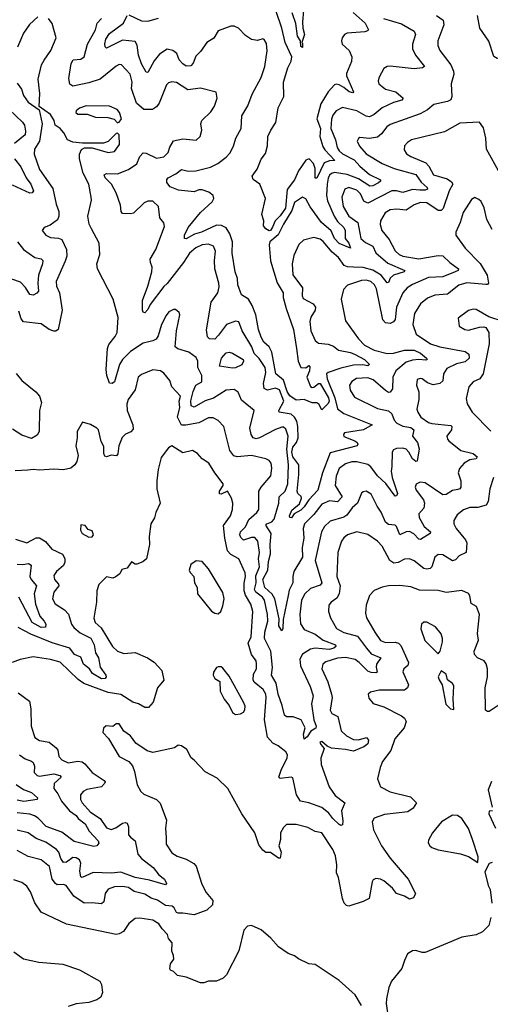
# Model space of a CAD drawing. Extents: x 1892934 to 2008621, y 567149 to 683290.
# Tile 202 of 256: x 1966951 to 1969903, y 630770 to 636948. Entities that reach past the tile are written whole.
import ezdxf

# ---------------------------------------------------------------- set-up
doc = ezdxf.new("R2010")
doc.units = 0

msp = doc.modelspace()

# ---------------------------------------------------------------- linework, layer by layer
at = {"layer": '0CON20XD'}
for points in [[(1969565, 636974.6), (1969606.9, 636945), (1969611.5, 636915), (1969573.1, 636815), (1969572.7, 636785), (1969586.5, 636755), (1969655.2, 636665.2), (1969672.3, 636625), (1969673.6, 636605), (1969658.2, 636545), (1969661.5, 636465), (1969655.4, 636444.6), (1969635, 636433.6), (1969548, 636415), (1969508, 636382), (1969463.1, 636356.9), (1969275, 636290.7), (1969252.9, 636275), (1969219.4, 636230.6), (1969195, 636211.3), (1969145, 636202.5), (1969085, 636208), (1969075, 636203.3), (1969068, 636185), (1969082.2, 636155), (1969125, 636107.1), (1969224.6, 636045), (1969300.6, 636015), (1969436.2, 635976.2), (1969468.2, 635928.2), (1969506.2, 635895), (1969508.9, 635885), (1969495, 635878.6), (1969461.5, 635878.5), (1969415, 635882), (1969355, 635863.6), (1969315, 635873.4), (1969285, 635873.2), (1969135, 635797.1), (1969110.2, 635810.2), (1969087.7, 635855), (1969065, 635878.1), (1969015, 635895.3), (1968990.9, 635885), (1968971.1, 635835), (1968980.8, 635775), (1969015, 635715.5), (1969071.2, 635675), (1969090.8, 635575), (1969119.2, 635549.2), (1969166.9, 635526.9), (1969185, 635484.6), (1969260.4, 635420.4), (1969366, 635375), (1969363.3, 635365), (1969294.9, 635345.1), (1969274.8, 635325.2), (1969265, 635299.4), (1969255, 635296.9), (1969217.5, 635345), (1969165, 635376.9), (1969105, 635392.7), (1969045.6, 635394.4), (1969006.9, 635396.9), (1968986.4, 635406.4), (1968951.2, 635455), (1968910.2, 635490.2), (1968855, 635555.4), (1968835, 635570), (1968795, 635581.9), (1968731.2, 635565), (1968701.7, 635538.3), (1968671.1, 635468.9), (1968660.8, 635415), (1968665, 635346.2), (1968725.4, 635265), (1968722.5, 635215), (1968728.9, 635198.9), (1968791.9, 635165), (1968806.9, 635145), (1968804.1, 635125), (1968778, 635082), (1968771.1, 635055), (1968777.8, 634995), (1968805, 634934.4), (1968825, 634917.3), (1968885, 634912.7), (1968920.1, 634900.1), (1968950, 634875), (1969025, 634859.4), (1969055, 634847), (1969112.7, 634815), (1969144, 634785), (1969135, 634776), (1969102.7, 634782.7), (1969045, 634780.9), (1968965, 634760.5), (1968885.3, 634734.7), (1968874.6, 634725), (1968879.5, 634695), (1968928.3, 634575), (1968945, 634505.6), (1968985, 634477.6), (1969162.5, 634405), (1969106.4, 634373.6), (1968988.6, 634355), (1968981.5, 634345), (1968985, 634333.1), (1969053.1, 634305), (1969066.7, 634295), (1969071.4, 634285), (1969067.5, 634275), (1968898.9, 634231.1), (1968850.7, 634105), (1968820.9, 633995), (1968763.7, 633935), (1968735, 633890.8), (1968715, 633871.1), (1968671.7, 633848.3), (1968655, 633822.2), (1968645, 633823.8), (1968644.2, 633835), (1968658.7, 633871.3), (1968705, 633909.5), (1968718.7, 633945), (1968716.6, 633956.6), (1968695.4, 633975.4), (1968690.6, 633990.6), (1968702.3, 634095), (1968702, 634155), (1968665, 634204.8), (1968657.1, 634235), (1968665, 634264.8), (1968686.7, 634295), (1968697.6, 634325), (1968696.4, 634395), (1968688.6, 634428.6), (1968674.3, 634454.3), (1968653.1, 634473.1), (1968577.5, 634485), (1968577.1, 634495), (1968608.4, 634555), (1968580.3, 634625), (1968555.7, 634635.7), (1968505, 634624.3), (1968483.9, 634633.9), (1968479.3, 634665), (1968495.8, 634735), (1968490.6, 634765), (1968452.5, 634822.5), (1968422.5, 634852.5), (1968406.4, 634895), (1968347.3, 634995), (1968325, 635052), (1968305, 635056.7), (1968247.9, 635035), (1968198, 634968), (1968175, 634944.1), (1968140.8, 634945), (1968128.6, 634958.6), (1968122.1, 635002.1), (1968152.5, 635175), (1968192.8, 635235), (1968201.7, 635271.7), (1968200.9, 635295), (1968175.3, 635385), (1968172.5, 635437.5), (1968179.5, 635495), (1968167.2, 635527.2), (1968135, 635540), (1968095.5, 635535.5), (1968055, 635516.4), (1968015, 635482.5), (1967978.9, 635425), (1967875, 635292), (1967855, 635274.5), (1967770, 635160), (1967755, 635128.6), (1967735, 635108.8), (1967725, 635113.3), (1967721.1, 635125), (1967720.2, 635185), (1967754.2, 635275), (1967779.8, 635365), (1967781.4, 635395), (1967771.1, 635425), (1967769.8, 635445), (1967804.8, 635505), (1967859.4, 635650.6), (1967855, 635672.5), (1967829.4, 635705), (1967822.2, 635775), (1967785, 635808.9), (1967755, 635809.6), (1967732.2, 635797.8), (1967665, 635733.8), (1967645, 635728.8), (1967595, 635732.5), (1967586.7, 635745), (1967584, 635785), (1967555, 635860.8), (1967527.1, 635915), (1967487.5, 635955), (1967481.4, 635975), (1967495, 635982.2), (1967565, 635980.2), (1967632.4, 636007.6), (1967685, 636043.6), (1967705, 636088.6), (1967725, 636111.9), (1967745, 636110.6), (1967808.7, 636078.7), (1967855, 636087.8), (1967882.7, 636115), (1967892.5, 636147.5), (1967915, 636188.2), (1967975, 636200), (1968057.3, 636192.7), (1968082, 636215), (1968094.3, 636255), (1968088, 636295), (1968092.5, 636315), (1968150.1, 636369.9), (1968172.7, 636405), (1968189.4, 636455), (1968183.3, 636493.3), (1968085, 636517.7), (1968005, 636507.5), (1967935, 636552.7), (1967905, 636556.9), (1967885, 636550.6), (1967871.9, 636538.1), (1967825, 636424.4), (1967809.2, 636400.8), (1967783.3, 636385), (1967730, 636385), (1967683.8, 636425), (1967653, 636517), (1967655.4, 636555), (1967644.6, 636605), (1967588.8, 636665), (1967575, 636666.9), (1967555, 636656.7), (1967455, 636574.7), (1967385, 636552.1), (1967285, 636530.4), (1967265, 636544), (1967259.5, 636579.5), (1967273.3, 636673.3), (1967285.7, 636695), (1967335, 636701.1), (1967355.3, 636715), (1967375.4, 636795), (1967426.1, 636885), (1967437.6, 636925), (1967465, 636956.2)], [(1968991.9, 635625), (1968992.7, 635575), (1969016.4, 635545), (1969025.8, 635515), (1968955, 635543.4), (1968926.3, 635575), (1968904.1, 635624.1), (1968844, 635675), (1968772.9, 635772.9), (1968745, 635824.4), (1968725, 635833.5), (1968675, 635801.2), (1968658.8, 635751.2), (1968605, 635665.3), (1968571.7, 635598.3), (1968520.5, 635555), (1968515.8, 635535), (1968523.3, 635435), (1968565.8, 635295.8), (1968604.2, 635235), (1968604.1, 635205), (1968622.3, 635135), (1968669.1, 635005), (1968687.8, 634885), (1968698.6, 634805), (1968713.8, 634765), (1968745, 634763.3), (1968765, 634777.5), (1968770, 634770), (1968769.4, 634745), (1968752.3, 634705), (1968775, 634646.9), (1968785, 634639.6), (1968795, 634641.5), (1968824.5, 634665), (1968835, 634664.2), (1968887, 634575), (1968892, 634555), (1968885, 634540.7), (1968845, 634500.8), (1968826.2, 634535), (1968815, 634543.9), (1968785, 634543.8), (1968735.2, 634565.2), (1968685, 634560.6), (1968645, 634588.1), (1968627.7, 634615), (1968605.3, 634685.3), (1968558.3, 634725), (1968531.6, 634861.6), (1968515.2, 634895), (1968482.9, 634925), (1968465.2, 634955), (1968448.1, 635005), (1968432.8, 635095), (1968410, 635155), (1968385, 635194.7), (1968341.2, 635221.2), (1968319.6, 635285), (1968316.9, 635325), (1968303.3, 635365), (1968282.8, 635482.8), (1968285.2, 635555), (1968269.2, 635605), (1968245, 635641.2), (1968217.2, 635657.2), (1968185, 635658.8), (1968090.5, 635615), (1968048.2, 635601.8), (1967995, 635573.3), (1967983.8, 635575), (1967984.4, 635595), (1968007.1, 635645), (1968085, 635738.5), (1968158.1, 635805), (1968169.4, 635825), (1968164.4, 635845), (1968138.1, 635865), (1968095, 635880), (1968075, 635880.6), (1968045, 635867.9), (1967947.9, 635877.9), (1967895, 635900), (1967874.4, 635925.6), (1967874.4, 635945), (1967881.9, 635955), (1967929.9, 635980.1), (1967965, 636006.9), (1968007.6, 635997.6), (1968055, 635998.5), (1968146.9, 636023.1), (1968194, 636045), (1968245, 636085.8), (1968269.2, 636110.8), (1968292.9, 636155), (1968305.6, 636205), (1968340, 636265), (1968344.5, 636345), (1968382.9, 636407.1), (1968410, 636480), (1968464.5, 636585), (1968488, 636655), (1968503, 636753), (1968498.8, 636798.8), (1968485, 636822.5), (1968475, 636827.5), (1968442.3, 636817.7), (1968405, 636823.1), (1968367.9, 636847.9), (1968322.5, 636895), (1968296.3, 636906.3), (1968275, 636906.4), (1968195, 636877.2), (1968168.9, 636831.1), (1968125, 636805.6), (1968085, 636749.1), (1968055, 636718.9), (1968039.1, 636675), (1968025, 636658.1), (1967995, 636655.4), (1967975, 636670), (1967951.3, 636695), (1967936.5, 636735), (1967910.4, 636755), (1967875, 636763.2), (1967828.3, 636731.7), (1967795, 636690.5), (1967755, 636615.8), (1967745, 636618.6), (1967715, 636670), (1967695.3, 636725), (1967688.6, 636788.6), (1967675, 636810.5), (1967595, 636819.5), (1967495, 636769.4), (1967486.6, 636776.6), (1967485.4, 636795.4), (1967491.2, 636825), (1967515, 636860.5), (1967601.2, 636925), (1967625.6, 636974.4)], [(1967635, 636978.6), (1967715, 636941.1), (1967755, 636938.9), (1967822, 636958)], [(1969043.4, 636993.4), (1969117.1, 636925), (1969138, 636885), (1969132.7, 636877.3), (1969115, 636871.9), (1969005, 636863.5), (1968988.6, 636855), (1968973.1, 636835), (1968968.6, 636815), (1968974.3, 636795), (1969017.5, 636755), (1969034.3, 636715), (1969031.4, 636685), (1969000.2, 636609.8), (1969001.1, 636595), (1969044.4, 636495), (1969041.2, 636488.8), (1969016.7, 636495), (1968985, 636522.9), (1968955, 636538.8), (1968935, 636543.8), (1968925, 636540), (1968885.6, 636495), (1968840.1, 636419.9), (1968814.8, 636325.2), (1968837.4, 636265), (1968832.9, 636215), (1968851.9, 636151.9), (1968865, 636130.7), (1968927.5, 636065), (1968895, 636061.7), (1968860.3, 636049.7), (1968815, 635953.8), (1968805, 635953.8), (1968804.6, 636015), (1968794.6, 636045), (1968766.2, 636075), (1968745, 636065.6), (1968700.1, 635999.9), (1968675, 635942.9), (1968627.6, 635882.4), (1968618.7, 635765), (1968585, 635717.7), (1968553.7, 635686.3), (1968536, 635646), (1968525, 635625.6), (1968515, 635624.1), (1968495.7, 635635), (1968480.8, 635655), (1968481.2, 635685), (1968469.4, 635725), (1968492.5, 635825), (1968457.8, 635915), (1968416.2, 635945), (1968408, 635965), (1968440.8, 636009.2), (1968466.4, 636073.6), (1968492.2, 636107.8), (1968504.6, 636155.4), (1968507.5, 636215), (1968525.7, 636255), (1968558, 636302), (1968572.9, 636395), (1968607.8, 636465), (1968606, 636555), (1968632.5, 636645), (1968653.2, 636686.8), (1968656.9, 636715), (1968616, 636805), (1968595.9, 636895), (1968557.5, 637005)], [(1968732, 637005), (1968724.5, 636935), (1968726.5, 636895), (1968737.1, 636855), (1968720, 636805), (1968725, 636800), (1968725, 636774), (1968715, 636780), (1968712, 636815), (1968694.1, 636845), (1968683.1, 636923.1), (1968660.5, 636990.5)], [(1970002, 636422), (1969996.1, 636445), (1970001.2, 636455), (1970053.2, 636495), (1970073.3, 636535), (1970072.9, 636565), (1970045, 636672.5), (1970015, 636706.9), (1969995, 636711.1), (1969945, 636704.5), (1969925.9, 636715.9), (1969892.8, 636812.8), (1969837.1, 636895), (1969822, 636975)], [(1967065, 636966.7), (1967012.2, 636917.8), (1966975, 636863.8), (1966936.4, 636775)], [(1969415, 635286.1), (1969380.9, 635265), (1969355, 635234.5), (1969315.2, 635145), (1969305, 635067.5), (1969295, 635052.7), (1969275, 635041.5), (1969245, 635045.4), (1969228, 635065), (1969189, 635259), (1969177.1, 635285), (1969154.4, 635305), (1969125, 635313.6), (1969095, 635311.8), (1969007.8, 635282.2), (1968981.5, 635255), (1968966.6, 635195), (1968995, 635058.6), (1969075.4, 634945), (1969114.6, 634905), (1969174.4, 634875), (1969255, 634853.3), (1969295, 634856.2), (1969365, 634875.2), (1969425, 634873.6), (1969465, 634855.2), (1969503.1, 634825), (1969506, 634815), (1969498.1, 634811.9), (1969454.8, 634814.8), (1969415, 634810.9), (1969375, 634798.4), (1969311.1, 634745), (1969291.7, 634705), (1969288.5, 634631.5), (1969275, 634610), (1969265, 634609.4), (1969245, 634621.1), (1969168.7, 634688.7), (1969135, 634700), (1969063.5, 634696.5), (1969035, 634677.8), (1969020, 634655), (1969023, 634623), (1969050.1, 634580.1), (1969195, 634508), (1969265, 634493.8), (1969284.6, 634475), (1969300.7, 634435), (1969316.3, 634416.3), (1969355, 634398.4), (1969405, 634388.4), (1969422.1, 634375), (1969415.2, 634335), (1969445.2, 634295), (1969457.1, 634255), (1969445, 634177.5), (1969435, 634175.8), (1969415, 634191.8), (1969392.3, 634235), (1969375, 634253.8), (1969355, 634259.7), (1969315, 634257.9), (1969295, 634249.4), (1969287.3, 634235), (1969285.2, 634144.8), (1969281.7, 634115), (1969287.2, 634075), (1969320, 633975), (1969315, 633960), (1969305, 633958), (1969247.6, 634037.6), (1969196.2, 634085), (1969152.9, 634142.9), (1969135, 634157.8), (1969065, 634174.2), (1969035, 634172.7), (1968995, 634161.8), (1968955, 634130.9), (1968936.4, 634083.6), (1968930.5, 634025), (1968972.9, 633955), (1968945, 633922.2), (1968895, 633928.9), (1968845, 633907.8), (1968795, 633844.2), (1968736.3, 633785), (1968728.3, 633755), (1968734.1, 633695), (1968723.1, 633636.9), (1968725.3, 633575), (1968670.8, 633485), (1968663.5, 633455), (1968663.5, 633415), (1968641.4, 633368.6), (1968635.3, 633335), (1968602.8, 633185), (1968601.7, 633128.3), (1968595, 633112.5), (1968575.4, 633145), (1968578.8, 633188.8), (1968551.7, 633315), (1968534.3, 633344.3), (1968487.6, 633385), (1968475.8, 633435), (1968508.2, 633495), (1968511.9, 633548.1), (1968524.5, 633595.5), (1968522.1, 633655), (1968529.2, 633725), (1968494.2, 633775.8), (1968500, 633785), (1968533.1, 633796.9), (1968547.1, 633815), (1968575.9, 633915), (1968578.2, 633955), (1968615, 633988.9), (1968633.1, 634035), (1968637.2, 634155), (1968625.9, 634254.1), (1968634.3, 634335), (1968619.6, 634379.6), (1968605, 634391.1), (1968595, 634391.2), (1968555, 634376.9), (1968455, 634323.5), (1968435, 634318.5), (1968415.8, 634325), (1968401.9, 634345), (1968395.4, 634385), (1968421.1, 634495), (1968341.5, 634561.5), (1968321.6, 634611.6), (1968297.1, 634627.1), (1968245, 634624.1), (1968166, 634574), (1968115, 634555.9), (1968045, 634516.2), (1968026.5, 634525), (1968024.2, 634555.8), (1968039.1, 634615), (1968055.2, 634654.8), (1968094.2, 634675), (1968094.2, 634715), (1968068.9, 634765), (1968067.6, 634805), (1968057.5, 634827.5), (1968012, 634862), (1967943.1, 634883.1), (1967926.2, 634896.2), (1967934.2, 634995.8), (1967955.7, 635095), (1967951.2, 635111.2), (1967929.1, 635129.1), (1967915, 635130), (1967886, 635115), (1967869.1, 635090.9), (1967840.5, 635035), (1967818.5, 634965), (1967805.9, 634944.1), (1967786.6, 634933.4), (1967725, 634917.8), (1967645, 634866.9), (1967596.2, 634815), (1967576.5, 634785), (1967546, 634675), (1967530, 634665), (1967515, 634666.7), (1967496.9, 634715), (1967492.4, 634752.4), (1967501.9, 634885), (1967511, 634909), (1967550.7, 634959.3), (1967562.4, 634985), (1967569.2, 635079.2), (1967536.5, 635195), (1967438.9, 635385), (1967435.6, 635415), (1967454.3, 635475), (1967450, 635545), (1967400.8, 635635), (1967386.4, 635665), (1967379.1, 635715), (1967400.5, 635815), (1967399.5, 635835), (1967384.1, 635915), (1967349, 635985), (1967326, 636075), (1967325.5, 636105), (1967337.5, 636132.5), (1967356.4, 636143.6), (1967405, 636144.3), (1967505, 636113.5), (1967545, 636120), (1967577.8, 636165), (1967575.6, 636225), (1967565, 636236.2), (1967555, 636234), (1967505, 636183.8), (1967476.8, 636173.2), (1967345, 636172.5), (1967285, 636180), (1967250, 636195), (1967228.6, 636238.6), (1967204.4, 636264.4), (1967174, 636285), (1967166.7, 636315), (1967145, 636353.3), (1967072.5, 636402.5), (1967077.1, 636485), (1967067.7, 636575), (1967088.2, 636665), (1967105.3, 636694.7), (1967145.7, 636754.3), (1967179.4, 636835), (1967154.3, 636924.3), (1967131.2, 636955)], [(1969232.9, 636955), (1969345, 636921.2), (1969425.6, 636875), (1969433.8, 636855), (1969415.4, 636795), (1969415.4, 636765), (1969433.1, 636725), (1969490.8, 636655), (1969477.5, 636645), (1969425, 636638.8), (1969275, 636657.1), (1969255, 636654.2), (1969235, 636640.8), (1969205, 636586.7), (1969200, 636565), (1969204.5, 636545), (1969245, 636512.5), (1969310.8, 636495), (1969355.7, 636455), (1969346.9, 636443.1), (1969295, 636428.9), (1969225, 636395.4), (1969175, 636353.3), (1969145, 636338.9), (1969125, 636343.3), (1969065, 636376.9), (1968975, 636396.7), (1968935, 636375.6), (1968915, 636349.2), (1968905.9, 636324.1), (1968902.4, 636265), (1968931.6, 636195), (1968942.6, 636145), (1968954.8, 636125), (1968976.4, 636106.4), (1969049.4, 636069.4), (1969085, 636028.5), (1969145, 635976.9), (1969213.3, 635943.3), (1969213.8, 635935), (1969201.9, 635925), (1969165, 635905.2), (1969147.3, 635902.7), (1969075, 635950.1), (1969005, 635977.3), (1968925, 635989.8), (1968906.6, 635983.4), (1968895, 635971.8), (1968885, 635952.5), (1968879, 635915), (1968876.2, 635845), (1968881.2, 635811.2), (1968923.5, 635715), (1968945, 635682.2), (1968983.6, 635645), (1968991.9, 635625)], [(1966935, 636550), (1966962.6, 636512.6), (1966975, 636472.5), (1967005, 636430.8), (1967072.5, 636382.5), (1967092.7, 636295), (1967074.8, 636185.2), (1967044.1, 636135), (1967041.8, 636105), (1967075, 636006.9), (1967157.8, 635887.8), (1967180.6, 635790.6), (1967196.8, 635745), (1967195.3, 635714.7), (1967187.1, 635692.9), (1967141.2, 635658.8), (1967103.3, 635645), (1967092, 635625), (1967115, 635596.2), (1967145, 635580.6), (1967195, 635577.9), (1967215, 635568.5), (1967244.8, 635505), (1967245.8, 635465), (1967236.8, 635433.2), (1967180, 635305), (1967182.5, 635275), (1967200.9, 635235), (1967217.1, 635125), (1967192.5, 635005), (1967176.7, 634993.3), (1967165, 634993.1), (1967135, 635004.1), (1967085, 635038.6), (1966975, 635052.2), (1966959.9, 635069.9), (1966945, 635118.1)], [(1966885.8, 636385), (1966967.8, 636305), (1966980.4, 636285), (1966987.9, 636247.9), (1966985.5, 636224.5), (1966919, 636171)], [(1967565, 636301.2), (1967575, 636303.8), (1967588.8, 636325), (1967576, 636365), (1967561.2, 636385), (1967515, 636404.3), (1967366.8, 636406.8), (1967325, 636393.1), (1967304.4, 636375), (1967302.5, 636365), (1967314.5, 636354.5), (1967375, 636354.4), (1967425.4, 636335.4), (1967504.6, 636334.6), (1967542.7, 636322.7), (1967565, 636301.2)], [(1969965, 635980.6), (1969879.1, 636135), (1969874.7, 636204.7), (1969859.4, 636269.4), (1969835, 636304), (1969711.5, 636298.5), (1969616, 636245), (1969408, 636195), (1969382.6, 636177.4), (1969364.6, 636155.4), (1969362.1, 636132.1), (1969377, 636107), (1969405, 636089.1), (1969499.1, 636049.1), (1969518.1, 636028.1), (1969546.7, 635975), (1969631.4, 635948.6), (1969659.7, 635929.7), (1969667.8, 635915), (1969644.8, 635875), (1969606.6, 635763.4), (1969595, 635749.6), (1969575, 635751.4), (1969505, 635798), (1969465, 635801.4), (1969425, 635785.3), (1969375, 635752), (1969315, 635758.2), (1969275, 635754.4), (1969243.5, 635735), (1969214, 635686), (1969212, 635662), (1969223.3, 635625), (1969269.3, 635569.3), (1969305, 635497.5), (1969331.8, 635475), (1969355, 635463.9), (1969455, 635446.5), (1969575, 635468.8), (1969605, 635466.5), (1969649.1, 635425), (1969704.3, 635385), (1969701.4, 635375), (1969681.9, 635365), (1969605, 635334.6), (1969515, 635330), (1969415, 635286.1)], [(1966917.3, 636075), (1966957.9, 636025), (1966990.8, 635955), (1967021.5, 635915), (1967037.5, 635875), (1967028.8, 635861.2), (1967015, 635860.4), (1966905, 635908.6)], [(1969915, 635630.8), (1969881.5, 635695), (1969865, 635767.5), (1969845, 635806.7), (1969830.5, 635820.5), (1969805, 635831.2), (1969785, 635818.8), (1969732.8, 635737.2), (1969714.4, 635675), (1969685.8, 635615), (1969685.8, 635595), (1969744.4, 635515), (1969838.2, 635418.2), (1969884, 635345), (1969891.9, 635295), (1969885, 635285.8), (1969875, 635285.5), (1969755, 635295.8), (1969705, 635282.8), (1969635, 635225.8), (1969555, 635218.9), (1969509.6, 635200.4), (1969465, 635165.5), (1969427.7, 635105), (1969416.1, 635036.1), (1969437.8, 634975), (1969526.7, 634915), (1969585.2, 634895.2), (1969745.8, 634865), (1969768.8, 634848.8), (1969770.9, 634825), (1969745, 634800.3), (1969691.5, 634788.5), (1969630.1, 634759.9), (1969609.3, 634725), (1969605, 634682), (1969585.8, 634664.2), (1969545, 634655.9), (1969509.2, 634669.2), (1969475, 634694.2), (1969463, 634697), (1969445, 634690), (1969439.2, 634655), (1969453.5, 634613.5), (1969455.5, 634565.5), (1969442.7, 634505), (1969447.3, 634485), (1969467.9, 634455), (1969515, 634421), (1969535, 634414.1), (1969655, 634402.5), (1969661.8, 634395), (1969660.4, 634375), (1969630.8, 634335), (1969634, 634315), (1969642, 634305), (1969718.6, 634245), (1969794.3, 634225), (1969820.4, 634205), (1969815, 634191.6), (1969775, 634187.3), (1969738.6, 634165), (1969708.9, 634131.1), (1969701.9, 634105), (1969717.1, 634055), (1969717.1, 634015), (1969712.5, 634005), (1969699.6, 634000.4), (1969665, 633993.3), (1969625, 633968.8), (1969605, 633965.9), (1969495, 634041.2), (1969462.9, 634047.1), (1969437.4, 634032.6), (1969432.2, 634015), (1969437.5, 633995), (1969483.8, 633935), (1969490.7, 633915), (1969486, 633884), (1969455, 633848), (1969456.1, 633825), (1969487.9, 633767.9), (1969527.8, 633735), (1969526, 633724), (1969465, 633686.4), (1969455, 633688.9), (1969422.8, 633722.8), (1969395, 633736.7), (1969375, 633733.8), (1969334.7, 633714.7), (1969315, 633768.9), (1969305, 633775.4), (1969265, 633780.6), (1969245.9, 633795.9), (1969218.3, 633858.3), (1969192.5, 633895), (1969155, 633971.2), (1969125, 633988.8), (1969105, 633986), (1969095, 633976.7), (1969068.8, 633915), (1969037.3, 633885), (1969001.9, 633838.1), (1968985, 633827.1), (1968897.9, 633802.1), (1968862.4, 633767.6), (1968843.4, 633735), (1968804.7, 633555), (1968845.9, 633414.1), (1968835, 633400.8), (1968775, 633378), (1968738.4, 633345), (1968717.5, 633305), (1968708.4, 633215), (1968713.2, 633156.8), (1968735, 633121.5), (1968805, 633091.9), (1968855, 633055.7), (1968930.8, 633025), (1968934.4, 633015), (1968922.2, 633005), (1968892.7, 632997.3), (1968805, 633003.9), (1968775, 632998.8), (1968725, 632966.1), (1968708.7, 632935), (1968713.1, 632893.1), (1968773.8, 632765), (1968792.5, 632705), (1968782.2, 632655), (1968796.8, 632555), (1968811.2, 632515), (1968807.8, 632502.2), (1968776.8, 632483.2), (1968755, 632447.5), (1968735, 632433.3), (1968730.9, 632465), (1968740.8, 632505), (1968716.7, 632555), (1968665.6, 632574.4), (1968625, 632573.6), (1968612.1, 632585), (1968598.2, 632645), (1968573, 632715), (1968559.2, 632785), (1968530.4, 632835), (1968537.3, 632882.7), (1968525.3, 632985), (1968486.2, 633065), (1968487.8, 633105), (1968508.3, 633175), (1968505.9, 633215), (1968486.3, 633305), (1968473.5, 633325), (1968431.9, 633355), (1968423.4, 633373.4), (1968434.4, 633415), (1968432, 633458), (1968454.8, 633515), (1968449.3, 633565), (1968454.4, 633605), (1968445.2, 633675), (1968425, 633698.5), (1968405, 633698.4), (1968355, 633683.3), (1968338.1, 633698.1), (1968332.6, 633715), (1968335.9, 633735), (1968366.5, 633765), (1968388.4, 633811.6), (1968437.9, 633855), (1968451.5, 633875), (1968451.3, 633988.7), (1968464.5, 634015), (1968526.5, 634085), (1968533.1, 634135), (1968527.5, 634165), (1968515, 634182), (1968495, 634192.9), (1968405, 634213.1), (1968315, 634205.3), (1968295, 634210.7), (1968269.7, 634245), (1968231.5, 634395), (1968195, 634433.1), (1968165, 634448.9), (1968135, 634450.4), (1968075, 634418.2), (1967993, 634403), (1967965, 634403.5), (1967941, 634455), (1967955.9, 634515), (1967952, 634555), (1967959.6, 634585), (1967904.5, 634645), (1967892.9, 634685), (1967855, 634729.4), (1967835, 634745.5), (1967785, 634751.9), (1967715, 634722.5), (1967694.2, 634705), (1967675.3, 634625), (1967631.8, 634565), (1967622.5, 634535), (1967624.2, 634495), (1967660.7, 634405), (1967662, 634378), (1967648.7, 634361.3), (1967615, 634348.1), (1967592.6, 634327.4), (1967573.6, 634275), (1967566.3, 634223.7), (1967557.9, 634212.1), (1967525, 634215.7), (1967495, 634205.6), (1967485, 634209.2), (1967478.8, 634225), (1967479.1, 634269.1), (1967461.7, 634301.7), (1967445, 634373.8), (1967435, 634385.7), (1967395, 634408.8), (1967345, 634422.5), (1967312, 634365), (1967312, 634325), (1967302.2, 634275), (1967317.5, 634212.5), (1967309.2, 634175), (1967296, 634155), (1967271.2, 634135), (1967226.5, 634123.5), (1967165, 634128), (1967075, 634120.5), (1967034.5, 634125.5), (1967001.9, 634121.9), (1966922.3, 634117.7)], [(1966936.3, 635555), (1966975, 635505.8), (1967045, 635455.9), (1967085, 635448.2), (1967096.1, 635436.1), (1967094.5, 635415), (1967068.3, 635345), (1967064.2, 635295), (1967068.2, 635245), (1967058.1, 635231.9), (1967035, 635220), (1967015, 635223.1), (1966987.7, 635267.7), (1966955, 635300.2), (1966847.6, 635337.6)], [(1969983.9, 635053.9), (1969893.2, 635083.2), (1969815, 635130), (1969795, 635132.5), (1969765, 635124), (1969701.2, 635075), (1969706.7, 635025), (1969743.2, 635003.2), (1969765, 634999.2), (1969835, 635018.6), (1969861.2, 635021.2), (1969875, 635016.2), (1969894.5, 634984.5), (1969895.3, 634914.7), (1969858.5, 634725), (1969838.1, 634695), (1969795.8, 634675), (1969767.1, 634645), (1969751.3, 634571.3), (1969758, 634538), (1969788.1, 634485), (1969905.5, 634365.5)], [(1968285, 634760.4), (1968203.3, 634773.3), (1968216, 634825), (1968245, 634857.7), (1968265, 634862.1), (1968284.7, 634854.7), (1968352.5, 634815), (1968355.4, 634805), (1968345, 634782.9), (1968305, 634762.6), (1968285, 634760.4)], [(1966927.7, 634727.7), (1966963.8, 634683.8), (1967052.1, 634612.1), (1967075.7, 634585), (1967088.1, 634545), (1967074.6, 634495.4), (1967073.1, 634365), (1967060, 634340), (1967025, 634319.2), (1966965, 634341.5), (1966905, 634377.8)], [(1969923.1, 634075), (1969899.1, 634005), (1969889.4, 633925), (1969877.8, 633902.2), (1969825, 633887.1), (1969775, 633886.2), (1969735, 633871.8), (1969695, 633840.8), (1969673.4, 633806.6), (1969673.3, 633785), (1969687.9, 633755), (1969747.1, 633685), (1969754.6, 633665), (1969750.5, 633605), (1969706.7, 633583.3), (1969685, 633558.6), (1969665, 633551.8), (1969605, 633590.8), (1969575, 633592.2), (1969554.6, 633575), (1969535.7, 633514.3), (1969525.2, 633504.8), (1969505, 633500), (1969485, 633504.7), (1969425, 633553.2), (1969395, 633564.6), (1969365, 633562.1), (1969325, 633541.6), (1969298.6, 633538.6), (1969273.6, 633555), (1969224.4, 633645), (1969194.4, 633675), (1969135, 633718.2), (1969065, 633734.5), (1969008, 633715), (1968985, 633697.8), (1968969.6, 633675), (1968946.2, 633605), (1968940.7, 633455), (1968961.6, 633395), (1968954.4, 633345.6), (1968940.8, 633319.2), (1968905, 633294.3), (1968889.2, 633275), (1968888.1, 633235), (1968899.5, 633195), (1968938.9, 633128.9), (1968985, 633102.6), (1969069.3, 633079.3), (1969127.2, 633005), (1969155, 632968.1), (1969216.9, 632945), (1969188.2, 632905), (1969186, 632885), (1969192.9, 632855), (1969185, 632849.5), (1969155, 632851), (1969135, 632860.8), (1969080.9, 632915), (1969055, 632932.9), (1968995, 632946.1), (1968945, 632940.9), (1968870.2, 632919.8), (1968853.1, 632905), (1968846.2, 632875), (1968882.7, 632792.7), (1968907.5, 632715), (1968910.4, 632695), (1968897.7, 632615), (1968909.4, 632595), (1968945.8, 632575), (1968967.2, 632485), (1969001.6, 632455), (1969045, 632431.5), (1969075, 632428.7), (1969126.2, 632445), (1969138, 632428), (1969134.6, 632405), (1969108.9, 632385), (1969045, 632357.5), (1968995, 632369.8), (1968907, 632377), (1968880, 632390), (1968845, 632420), (1968833.3, 632415), (1968840.7, 632399.3), (1968860, 632375), (1968840.6, 632315), (1968842.2, 632275), (1968892.2, 632135), (1968930, 632080), (1968990.8, 632035), (1968970.3, 631985), (1968978.7, 631921.3), (1968975, 631896.7), (1968965, 631891.2), (1968955, 631898.6), (1968915, 631935.6), (1968890, 631970), (1968845, 632005.6), (1968765, 632034), (1968712.9, 632045), (1968687.7, 632085), (1968665, 632191.9), (1968654.6, 632195.4), (1968585, 632186.7), (1968576.7, 632195), (1968593.3, 632245), (1968628.1, 632315), (1968630.6, 632335), (1968619.2, 632355), (1968572.8, 632392.8), (1968538.9, 632408.9), (1968505.9, 632445.9), (1968486.7, 632555), (1968497.1, 632695), (1968494.2, 632715), (1968478.8, 632745), (1968422.2, 632792.2), (1968415.2, 632805.2), (1968417.6, 632842.4), (1968437.1, 632875), (1968437.1, 632907.1), (1968433.6, 632925), (1968405.4, 632965), (1968384.7, 633035), (1968402.3, 633075), (1968412.8, 633235), (1968400, 633280), (1968366.6, 633336.6), (1968358, 633365), (1968358.5, 633411.5), (1968367.6, 633455), (1968365, 633476.7), (1968325.4, 633565), (1968275, 633592.2), (1968254.1, 633615), (1968237.3, 633695), (1968229.1, 633775), (1968272.5, 633835), (1968286.7, 633875), (1968288.1, 633915), (1968279.4, 633945), (1968255, 633988.8), (1968215, 633970), (1968203.6, 633973.6), (1968205, 633990), (1968226.2, 634025), (1968226.2, 634035), (1968174.2, 634105), (1968138, 634165), (1968095, 634191.9), (1968065.5, 634225.5), (1968035, 634244.4), (1967975, 634230.9), (1967905, 634274.2), (1967885, 634261.2), (1967838.3, 634201.7), (1967819.4, 634125), (1967811.9, 634055), (1967811.5, 634005), (1967832.2, 633915), (1967804.5, 633855.5), (1967796.6, 633823.4), (1967772.9, 633785), (1967763.1, 633705), (1967765.6, 633655), (1967746.7, 633565), (1967723.6, 633546.4), (1967685, 633532.5), (1967675, 633532.5), (1967653, 633547), (1967625, 633507.5), (1967591.7, 633498.3), (1967579.3, 633470.7), (1967550.7, 633449.3), (1967535, 633443.8), (1967495, 633452.5), (1967446.7, 633405), (1967434, 633365), (1967432.7, 633292.7), (1967416.8, 633193.2), (1967424.6, 633165), (1967462.8, 633132.8), (1967532.7, 633015), (1967565, 632986), (1967605, 632971.6), (1967675, 632977.6), (1967752, 632945), (1967795, 632916.9), (1967842.9, 632865), (1967855.7, 632804.3), (1967814.3, 632755.7), (1967788.6, 632665), (1967758.3, 632631.7), (1967735, 632632.7), (1967695.2, 632655.2), (1967661.4, 632665), (1967585, 632714.1), (1967505, 632726.8), (1967352.5, 632782.5), (1967317.3, 632807.3), (1967205, 632916.5), (1967145, 632933.8), (1967035, 632950.9), (1966953.3, 632933.3)], [(1967385, 633701.2), (1967405, 633703.3), (1967413.3, 633715), (1967405, 633740), (1967380, 633750), (1967362.5, 633775), (1967335, 633777.5), (1967331.2, 633745), (1967343.3, 633725), (1967385, 633701.2)], [(1966925, 633688.1), (1966995, 633664.5), (1967054, 633696), (1967075, 633697.3), (1967113.5, 633673.5), (1967151.9, 633625), (1967218.6, 633595), (1967233.6, 633566.4), (1967234, 633544), (1967225, 633523.1), (1967182.2, 633485), (1967165, 633460), (1967168.2, 633435), (1967195, 633406.9), (1967197.2, 633395), (1967164.6, 633355), (1967157.1, 633315), (1967172.8, 633282.8), (1967232.1, 633245), (1967257.1, 633217.1), (1967276.7, 633155), (1967290.3, 633135), (1967330.2, 633100.2), (1967397.5, 633067.5), (1967418.8, 633025), (1967427.2, 632975), (1967445.3, 632945), (1967454.7, 632884.7), (1967491.2, 632835), (1967493.8, 632825), (1967487.5, 632815), (1967465, 632812.2), (1967406.5, 632845), (1967388.1, 632875), (1967351.8, 632905), (1967335, 632947.5), (1967294.6, 632965), (1967265, 633005.5), (1967155, 633037.8), (1967021.7, 633091.7), (1966942.1, 633135)], [(1966935, 633531.2), (1966970.9, 633529.1), (1967005.4, 633535.4), (1967023.8, 633525), (1967014.1, 633455), (1967023.2, 633435), (1967056.5, 633395), (1967042.4, 633345), (1967050.2, 633280.2), (1967076.1, 633206.1), (1967104.5, 633175), (1967114.5, 633155), (1967112.7, 633137.3), (1967085, 633133.3), (1967029.3, 633165), (1966944.4, 633324.4)], [(1968195, 633220), (1968212.5, 633235), (1968225, 633270), (1968232.5, 633315), (1968225, 633353.3), (1968135, 633502.5), (1968095, 633547.5), (1968058.3, 633551.7), (1968025, 633530), (1968014.2, 633495), (1968019.5, 633479.5), (1968042.5, 633455), (1968048, 633415), (1968064.2, 633385), (1968066.2, 633345), (1968155, 633236.2), (1968175, 633223.8), (1968195, 633220)], [(1969965, 632653.8), (1969895, 632607.3), (1969885, 632606.5), (1969873.3, 632615), (1969870.8, 632755), (1969885.4, 632825), (1969886, 632875), (1969877.3, 632907.3), (1969865, 632924.4), (1969823.2, 632943.2), (1969803.1, 632965), (1969802.2, 632985), (1969828, 633055), (1969823.3, 633096.7), (1969834, 633215), (1969815.5, 633265.5), (1969783.1, 633285), (1969773.8, 633333.8), (1969765, 633346.9), (1969725, 633366.9), (1969625, 633353.3), (1969575, 633365.5), (1969458.3, 633368.3), (1969405, 633389.5), (1969335, 633397.3), (1969265, 633395.4), (1969223.6, 633386.4), (1969175, 633365.8), (1969145.8, 633335), (1969124.4, 633275), (1969120.6, 633225), (1969125.5, 633195.5), (1969177.5, 633105), (1969215, 633053.5), (1969245, 633040.7), (1969305, 633042.3), (1969327.3, 633035), (1969342.4, 633022.4), (1969390.5, 632915), (1969386, 632895), (1969361.1, 632875), (1969353.9, 632856.1), (1969390.5, 632775), (1969383.5, 632755), (1969365, 632742), (1969205, 632740.8), (1969152.3, 632727.7), (1969137.5, 632715), (1969141.7, 632691.7), (1969167.5, 632657.5), (1969235, 632637.5), (1969345, 632580), (1969363.6, 632565), (1969374.5, 632545), (1969361.8, 632505), (1969304.3, 632435), (1969278.1, 632361.9), (1969227.4, 632292.6), (1969211.4, 632255), (1969196.2, 632185), (1969214.6, 632134.6), (1969274, 632104), (1969401.7, 632071.7), (1969440, 632035), (1969418.3, 632001.7), (1969385, 631976.9), (1969239.2, 631960.8), (1969175, 631938), (1969162.5, 631915), (1969170, 631865), (1969220, 631765), (1969275, 631686.9), (1969387.8, 631555), (1969433.3, 631465), (1969421.7, 631438.3), (1969395, 631430), (1969365, 631449.2), (1969315, 631466), (1969288.5, 631498.5), (1969235, 631545.7), (1969215, 631555.7), (1969185, 631560), (1969168.8, 631551.2), (1969161.1, 631538.9), (1969143.3, 631435), (1969105, 631414.8), (1969016.2, 631386.2), (1969000.5, 631390.5), (1968986.6, 631405), (1968975.3, 631435), (1968950.3, 631565), (1968937.3, 631595), (1968940.4, 631645), (1968931.9, 631701.9), (1968915, 631740.6), (1968845, 631846.2), (1968805, 631854.4), (1968758.9, 631878.9), (1968685, 631897.5), (1968625, 631897.5), (1968605, 631880), (1968587.1, 631845), (1968587.1, 631805), (1968576.9, 631765), (1968590, 631725), (1968585, 631687.5), (1968575, 631686.7), (1968525, 631722.5), (1968495, 631723.3), (1968475, 631737.5), (1968450.3, 631770.3), (1968426.2, 631845), (1968344.2, 631965), (1968256.5, 632125), (1968189.2, 632189.2), (1968115, 632229.4), (1968045, 632302.9), (1968025.6, 632315.6), (1967999.5, 632369.5), (1967965, 632392.9), (1967945, 632395.8), (1967921.4, 632378.6), (1967785, 632349.6), (1967750.5, 632360.5), (1967679.1, 632409.1), (1967645, 632453.8), (1967604.5, 632484.5), (1967575, 632530), (1967555, 632530), (1967535, 632514), (1967493, 632517), (1967477, 632503), (1967473.3, 632475), (1967506.9, 632436.9), (1967574, 632325), (1967634.4, 632294.4), (1967657.4, 632267.4), (1967671.7, 632231.7), (1967687.9, 632147.9), (1967710, 632105), (1967728.5, 632088.5), (1967809.2, 632055), (1967832.8, 632032.8), (1967871.4, 631925), (1967865.6, 631874.4), (1967870, 631815), (1967869.4, 631775), (1967905, 631720), (1967939.1, 631699.1), (1967995, 631680), (1968043.4, 631653.4), (1968057.9, 631637.9), (1968093.1, 631525), (1968121.1, 631471.1), (1968162, 631422), (1968159.5, 631395), (1968125, 631360), (1968045, 631331.8), (1967975, 631342.4), (1967945, 631341), (1967935, 631346.4), (1967920.4, 631375), (1967907.1, 631385), (1967865, 631390.2), (1967814.4, 631424.4), (1967775, 631436.1), (1967735, 631461.1), (1967668.8, 631478.8), (1967633.3, 631503.3), (1967595, 631510), (1967545, 631508.2), (1967505, 631492.5), (1967486.2, 631465), (1967477.7, 631412.3), (1967465, 631400.5), (1967405, 631406.7), (1967355, 631404.2), (1967289.6, 631449.6), (1967242.5, 631515), (1967225, 631522.5), (1967185, 631520.5), (1967175, 631528.5), (1967154.8, 631555), (1967136.8, 631635), (1967085, 631676.5), (1967005, 631698.2), (1966935, 631734.6)], [(1969575, 632970), (1969587.5, 632985), (1969603.3, 633045), (1969603.8, 633065), (1969594, 633095), (1969558, 633138), (1969505, 633168), (1969485, 633168), (1969471.2, 633155), (1969466, 633125), (1969492.3, 633052.3), (1969575, 632970)], [(1966953.3, 632933.3), (1966904, 632915)], [(1968305, 632588.8), (1968335, 632592), (1968355, 632603.8), (1968362.7, 632617.3), (1968365, 632640), (1968355, 632666.7), (1968265, 632830), (1968225, 632880), (1968215, 632887.5), (1968195, 632887.5), (1968185, 632882.5), (1968166.7, 632855), (1968164, 632835), (1968175, 632813.3), (1968205.9, 632795.9), (1968207.5, 632735), (1968232.9, 632685), (1968264.2, 632645), (1968285, 632600), (1968305, 632588.8)], [(1969675, 632620), (1969670.8, 632685), (1969675, 632767.5), (1969665, 632782), (1969633.3, 632805), (1969625, 632841.2), (1969595, 632862.5), (1969576.7, 632825), (1969581.2, 632805), (1969601.2, 632775), (1969623, 632653), (1969653, 632623), (1969675, 632620)], [(1966941.2, 632725), (1967012, 632672), (1967020.5, 632625), (1967023.8, 632515), (1967045, 632444), (1967075.4, 632425.4), (1967135.2, 632415.2), (1967180.2, 632380.2), (1967190.6, 632365), (1967196.4, 632325), (1967215, 632303.8), (1967255, 632284.3), (1967315, 632295.8), (1967342.1, 632292.1), (1967359.7, 632279.7), (1967404.8, 632224.8), (1967481.4, 632175), (1967486.7, 632165), (1967483.5, 632155), (1967464.3, 632135), (1967373, 632117), (1967349.2, 632105), (1967333.1, 632085), (1967331.5, 632055), (1967342.5, 632035), (1967395, 631976.7), (1967455.8, 631935.8), (1967495, 631876.7), (1967525, 631866.4), (1967553.2, 631876.8), (1967595, 631907.5), (1967615, 631911.5), (1967626, 631906), (1967633.1, 631883.1), (1967634, 631834), (1967645, 631818.1), (1967676, 631796), (1967692.7, 631712.7), (1967715.6, 631685.6), (1967788.8, 631628.8), (1967823.2, 631583.2), (1967859.4, 631555), (1967872.5, 631527.5), (1967865, 631520), (1967765, 631548.8), (1967675, 631566.6), (1967585, 631598.5), (1967525, 631592.4), (1967412.2, 631597.8), (1967343.3, 631565), (1967335, 631570), (1967327.4, 631605), (1967334.7, 631654.7), (1967325, 631677.3), (1967305, 631689.2), (1967285, 631692.1), (1967245, 631662.2), (1967225, 631660), (1967208.2, 631685), (1967196.2, 631725), (1967180.8, 631740.8), (1967115, 631787.9), (1967055, 631810.3), (1967005, 631845.3), (1966935, 631862.5)], [(1966948.8, 632335), (1966985, 632310), (1967025.7, 632295.7), (1967036.3, 632286.3), (1967043.4, 632265), (1967041.1, 632225), (1967061.2, 632205), (1967075, 632201.5), (1967165, 632216.1), (1967202.5, 632205), (1967210.8, 632195), (1967166.8, 632155), (1967164.2, 632124.2), (1967190.9, 632090.9), (1967212.9, 632045), (1967263.6, 631985), (1967304.6, 631955), (1967316.9, 631936.9), (1967362.3, 631902.3), (1967386.8, 631856.8), (1967443.9, 631795), (1967447.9, 631782.1), (1967435.3, 631764.7), (1967415, 631761.1), (1967292.1, 631792.1), (1967215, 631849.8), (1967117.5, 631885), (1967067.4, 631937.4), (1967043.1, 631953.1), (1967015, 631962.5), (1966935, 631972)], [(1969910.9, 632169.1), (1969888.8, 632115), (1969915, 632007.5)], [(1966929.5, 632149.5), (1966975, 632118.4), (1967025, 632098.5), (1967063.3, 632065), (1967060, 632055), (1966977.2, 632042.8), (1966935, 632050.5)], [(1969916.4, 631983.6), (1969895, 631982.5), (1969894.4, 631965.6), (1969934.4, 631875)], [(1969825, 631660), (1969826.7, 631695), (1969791.1, 631805), (1969765, 631874), (1969725, 631936), (1969697.5, 631955), (1969665, 631957.1), (1969596.7, 631915), (1969541.2, 631845), (1969515, 631800), (1969513.6, 631783.6), (1969523.6, 631763.6), (1969535, 631753.3), (1969575, 631740), (1969715, 631713.3), (1969765, 631697.5), (1969825, 631660)], [(1969915, 631660), (1969896.7, 631653.3), (1969868.3, 631601.7), (1969890, 631515), (1969901.4, 631491.4), (1969913.1, 631405)], [(1969095, 630763.3), (1969055, 630830), (1968955, 630918.8), (1968805, 631020), (1968765, 631023.8), (1968700, 631055), (1968675, 631073.8), (1968635, 631088.8), (1968575, 631131.4), (1968525.4, 631185.4), (1968465, 631237.5), (1968405, 631263.8), (1968378.8, 631261.2), (1968355.8, 631235), (1968324.4, 631105), (1968247.1, 630955), (1968226.2, 630933.8), (1968185, 630915.6), (1968135, 630916.2), (1968105.3, 630904.7), (1968085, 630905.3), (1967995, 630941.1), (1967940.3, 630950.3), (1967915.6, 630975.6), (1967896.7, 630985), (1967893.4, 630993.4), (1967896, 631025), (1967917.1, 631052.9), (1967915.5, 631075.5), (1967906.1, 631103.9), (1967906.7, 631156.7), (1967885, 631183.3), (1967878.3, 631208.3), (1967843.5, 631243.5), (1967824.4, 631274.4), (1967785, 631297.8), (1967705, 631310.6), (1967675, 631308.1), (1967635, 631278), (1967602.5, 631227.5), (1967575, 631211.9), (1967555, 631208.1), (1967245, 631272.5), (1967085, 631348.8), (1967045, 631406.7), (1967019.2, 631475), (1966995, 631512), (1966963.3, 631535), (1966915, 631550.8)], [(1969905.8, 631315), (1969893.8, 631265), (1969853.3, 631225), (1969813.5, 631206.5), (1969725, 631190.5), (1969495, 631094.2), (1969475, 631094.4), (1969435, 631107.8), (1969414.7, 631105.3), (1969384, 631086), (1969364.5, 631044.5), (1969347.9, 630995), (1969282.5, 630915), (1969266.7, 630875), (1969252, 630805), (1969250, 630775), (1969263.3, 630675)], [(1966915, 631100), (1966975, 631056), (1967070, 631035), (1967221.7, 631021.7), (1967325, 630986.2), (1967453.3, 630915), (1967463.3, 630895), (1967471.2, 630845), (1967458.8, 630815), (1967435, 630798.6), (1967385, 630781.1), (1967305, 630772.2), (1967255, 630755.6)]]:
    msp.add_lwpolyline(points, dxfattribs=at)

doc.saveas('drawing.dxf')
